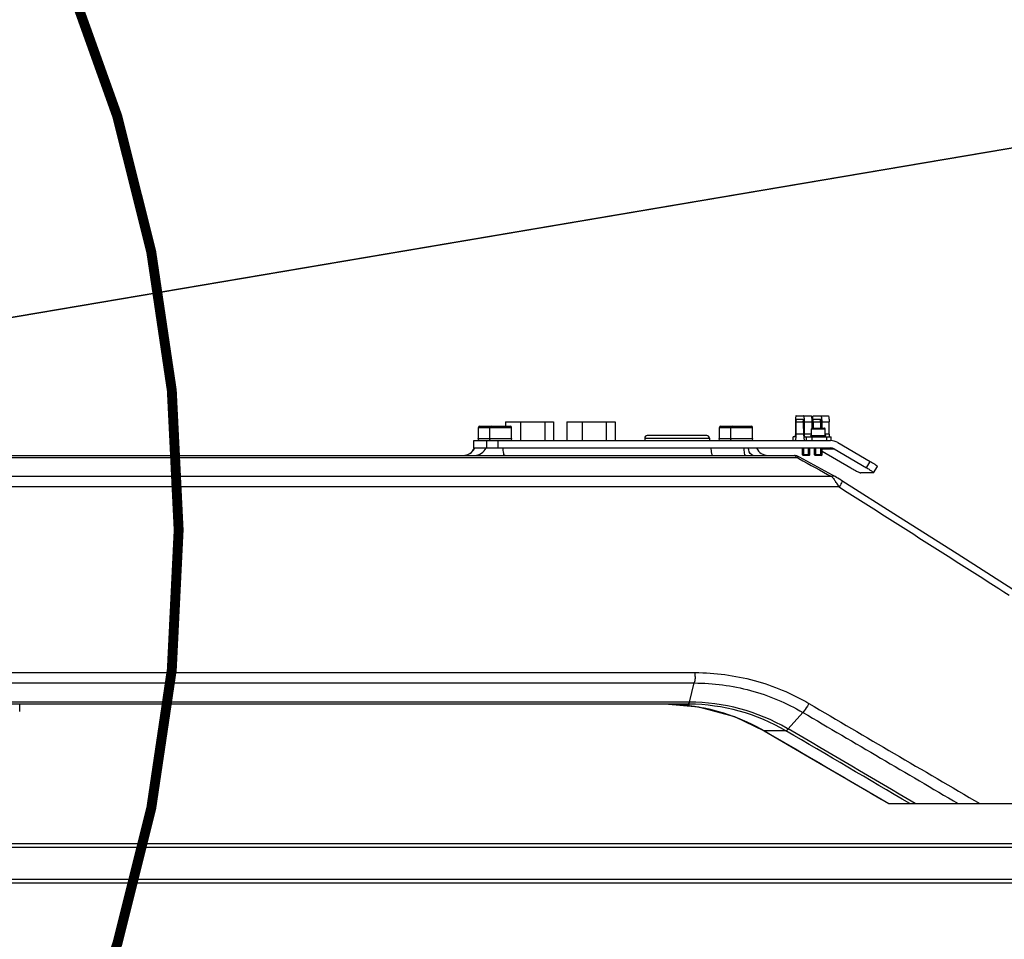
# Model space of a CAD drawing. Header units: millimetres. Extents: x 0 to 5945, y 0 to 4205.
# Tile 44 of 80: x 3422 to 3818, y 666 to 1036. Entities that reach past the tile are written whole.
import ezdxf

# ---------------------------------------------------------------- set-up
doc = ezdxf.new("R2010")
doc.units = ezdxf.units.MM
doc.header["$LTSCALE"] = 326.975
doc.layers.get('0').update_dxf_attribs({"linetype": 'CONTINUOUS'})
for name, color, linetype in [('204104000008_DXF_DIMENSION', 7, 'CONTINUOUS'), ('204104000008DXF_CONTINUOUS_LINE', 7, 'CONTINUOUS'), ('304102000079DXF_CONTINUOUS_LINE', 7, 'CONTINUOUS'), ('304103000033DXF_CONTINUOUS_LINE', 7, 'CONTINUOUS'), ('304105000122DXF_CONTINUOUS_LINE', 7, 'CONTINUOUS'), ('304105000172DXF_CONTINUOUS_LINE', 7, 'CONTINUOUS'), ('304105000179DXF_CONTINUOUS_LINE', 7, 'CONTINUOUS'), ('304106000041DXF_CONTINUOUS_LINE', 7, 'CONTINUOUS'), ('501023000067DXF_CONTINUOUS_LINE', 7, 'CONTINUOUS'), ('501023000072DXF_CONTINUOUS_LINE', 7, 'CONTINUOUS'), ('604006000002DXF_CONTINUOUS_LINE', 7, 'CONTINUOUS'), ('604006000009DXF_CONTINUOUS_LINE', 7, 'CONTINUOUS'), ('627001000050DXF_CONTINUOUS_LINE', 7, 'CONTINUOUS')]:
    doc.layers.add(name, color=color, linetype=linetype)
doc.styles.get("Standard").update_dxf_attribs({"font": 'txt', "width": 0.7})
doc.dimstyles.new('DIMSTYLE_7', dxfattribs={"dimtxt": 17.5, "dimasz": 15, "dimexe": 2, "dimexo": 0.2, "dimtad": 1, "dimdsep": 46, "dimtxsty": 'Standard', "dimblk": '_FILLED', "dimblk1": '_FILLED', "dimblk2": '_FILLED', "dimcen": 0.09, "dimclrt": 5, "dimazin": 2, "dimtp": 0.01, "dimtm": 0.01, "dimtfac": 1, "dimtofl": 0, "dimtmove": 0, "dimatfit": 3, "dimldrblk": '_FILLED', "dimfxl": 0, "dimtolj": 1, "dimarcsym": 0})

# ---------------------------------------------------------------- blocks, each defined once
blk = doc.blocks.new('_FILLED')
at = {"color": 0, "linetype": 'ByBlock'}
blk.add_solid([(0, 0), (-1, 0.117), (-1, -0.117)], dxfattribs=at)
blk = doc.blocks.new('*D18')
at = {"layer": '204104000008_DXF_DIMENSION', "color": 2, "linetype": 'Continuous'}
for p, q in [((2912.61, 830.77), (4978.96, 1180.24)), ((4707.13, 1134.27), (2912.61, 830.77)), ((4707.13, 1134.27), (4707.13, 1134.27))]:
    blk.add_line(p, q, dxfattribs=at)
at = {"layer": '204104000008_DXF_DIMENSION', "color": 2, "linetype": 'Continuous', "xscale": 15, "yscale": 15, "zscale": 15, "rotation": 189.5992208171}
blk.add_blockref('_FILLED', (4707.13, 1134.27), dxfattribs=at)
blk = doc.blocks.new('*D22')
at = {"layer": '204104000008_DXF_DIMENSION', "color": 2, "linetype": 'Continuous'}
for p, q in [((2912.61, 830.77), (3815.79, 1222.65)), ((3438.26, 1058.85), (2912.61, 830.77)), ((3438.26, 1058.85), (3438.26, 1058.85))]:
    blk.add_line(p, q, dxfattribs=at)
at = {"layer": '204104000008_DXF_DIMENSION', "color": 2, "linetype": 'Continuous', "xscale": 15, "yscale": 15, "zscale": 15, "rotation": 203.4568431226}
blk.add_blockref('_FILLED', (3438.26, 1058.85), dxfattribs=at)

msp = doc.modelspace()

# ---------------------------------------------------------------- linework, layer by layer
at = {"layer": '204104000008DXF_CONTINUOUS_LINE', "color": 2, "linetype": 'Continuous', "const_width": 4}
msp.add_lwpolyline([(2339.611, 830.766, 1), (3485.611, 830.766, 1)], format="xyb", close=True, dxfattribs=at)
at = {"layer": '304102000079DXF_CONTINUOUS_LINE', "color": 7, "linetype": 'Continuous'}
for p, q in [((3604.642, 863.766), (3609.584, 863.766)), ((3614.233, 863.766), (3714.779, 863.766)), ((2983.732, 860.766), (3700.509, 860.766)), ((3700.51, 860.766), (3713.676, 860.762)), ((3716.79, 860.766), (3733.269, 860.766)), ((3733.585, 860.75), (3733.334, 860.766)), ((3748.69, 852.831), (3735.426, 860.064)), ((3749.502, 852.388), (3748.69, 852.831)), ((3774.833, 836.383), (3752.448, 850.622)), ((3690.586, 760.766), (2985.183, 760.766)), ((3690.59, 760.766), (3690.587, 760.766)), ((3771.289, 720.766), (3917.609, 720.766))]:
    msp.add_line(p, q, dxfattribs=at)
at = {"layer": '304102000079DXF_CONTINUOUS_LINE', "color": 9, "linetype": 'Continuous'}
for p, q in [((2985.183, 859.927), (3734.293, 859.927)), ((3734.293, 859.927), (3735.109, 859.482)), ((3748.373, 852.251), (2991.204, 852.251)), ((3751.393, 848.09), (2992.368, 848.09)), ((3382.915, 773.442), (3693.457, 773.44)), ((2991.204, 769.282), (3693.068, 769.281)), ((3691.07, 761.607), (3693.068, 769.281)), ((3691.07, 761.607), (3407.109, 761.606)), ((3730.856, 750.778), (3736.731, 757.421)), ((3721.274, 750.048), (3721.21, 750.063)), ((3729.947, 750.047), (3721.275, 750.048))]:
    msp.add_line(p, q, dxfattribs=at)
at = {"layer": '304102000079DXF_CONTINUOUS_LINE', "color": 7, "linetype": 'Continuous'}
for points in [[(3735.426, 860.064), (3734.865, 860.355), (3734.325, 860.583), (3733.585, 860.75)], [(3750.869, 851.599), (3750.258, 851.961), (3749.692, 852.284), (3749.503, 852.388)], [(3752.448, 850.622), (3752.177, 850.793), (3751.512, 851.208), (3750.869, 851.599)], [(3821.238, 806.83), (3798.765, 821.148), (3774.833, 836.383)], [(3682.629, 760.76), (3694.716, 759.672), (3709.199, 755.772), (3721.209, 750.063)], [(3721.21, 750.063), (3737.726, 740.411), (3755.859, 729.802), (3771.289, 720.766)]]:
    msp.add_lwpolyline(points, dxfattribs=at)
for centre, radius, start, end in [((3600.058, 865.766), 5, 269.99997, 336.42182), ((3722.729, 865.766), 5, 203.57818, 269.99985), ((3681.652, 682.026), 78.74, 83.50883, 89.28818), ((3690.585, 683.444), 77.323, 89.69742, 89.9967), ((3681.677, 682.273), 78.492, 83.09546, 83.50629)]:
    msp.add_arc(centre, radius, start, end, dxfattribs=at)
at = {"layer": '304102000079DXF_CONTINUOUS_LINE', "color": 9, "linetype": 'Continuous'}
for centre, radius, start, end in [((3600.186, 865.718), 4.923, 334.73093, 336.6512), ((3715.303, 825.482), 42.585, 33.28996, 35.61276), ((3713.545, 824.277), 44.716, 32.17737, 33.34398), ((3666.036, 773.449), 27.421, 356.61817, 359.98185), ((3691.158, 683.158), 78.411, 59.58381, 59.95359)]:
    msp.add_arc(centre, radius, start, end, dxfattribs=at)
for points in [[(3600.174, 860.766), (3601.94, 860.766), (3603.885, 862.019), (3604.639, 863.616)], [(3604.756, 860.766), (3606.568, 860.766), (3608.571, 862.103), (3609.289, 863.766)], [(3713.676, 860.762), (3714.714, 860.762), (3715.752, 860.766), (3716.79, 860.766)], [(3735.426, 860.064), (3735.092, 860.246), (3734.623, 860.116), (3734.293, 859.927)], [(3735.109, 859.482), (3739.53, 857.072), (3743.952, 854.661), (3748.373, 852.251)], [(3749.502, 852.388), (3749.169, 852.57), (3748.702, 852.44), (3748.373, 852.251)], [(3748.373, 852.251), (3748.61, 851.987), (3748.835, 851.714), (3749.055, 851.436)], [(3749.055, 851.436), (3749.354, 851.058), (3749.643, 850.671), (3749.924, 850.28)], [(3751.393, 848.09), (3774.203, 833.596), (3797.005, 819.089), (3819.799, 804.57)], [(3730.419, 751.033), (3718.663, 757.833), (3704.652, 761.604), (3691.071, 761.605)], [(3739.181, 761.032), (3762.092, 747.622), (3784.995, 734.201), (3807.891, 720.766)], [(3736.733, 757.424), (3757.579, 745.215), (3778.42, 732.996), (3799.254, 720.766)], [(3721.275, 750.048), (3737.965, 740.298), (3754.649, 730.538), (3771.327, 720.766)], [(3779.768, 720.766), (3763.165, 730.533), (3746.558, 740.293), (3729.947, 750.047)], [(3781.941, 720.766), (3764.916, 730.777), (3747.888, 740.781), (3730.855, 750.778)]]:
    msp.add_open_spline(points, degree=3, dxfattribs=at)
for points, knots in [([(3616.787, 860.766), (3616.483, 860.766), (3616.307, 862.268), (3616.157, 863.034), (3616.11, 863.766)], [0, 0, 0, 0, 0.2928689, 1, 1, 1, 1]), ([(3700.51, 860.766), (3700.206, 860.766), (3700.03, 862.268), (3699.88, 863.034), (3699.833, 863.766)], [0, 0, 0, 0, 0.2928689, 1, 1, 1, 1]), ([(3713.676, 860.762), (3713.369, 860.845), (3713.247, 862.208), (3713.078, 863.051), (3713.033, 863.766)], [0, 0, 0, 0, 0.306899, 1, 1, 1, 1]), ([(3716.79, 860.766), (3716.57, 860.766), (3715.331, 861.28), (3714.974, 862.746), (3714.779, 863.766)], [0, 0, 0, 0, 0.1749078, 1, 1, 1, 1]), ([(3733.269, 860.766), (3733.328, 860.766), (3733.749, 860.566), (3734.035, 860.215), (3734.293, 859.927)], [0, 0, 0, 0, 0.1323314, 1, 1, 1, 1]), ([(3752.447, 850.622), (3752.68, 850.468), (3751.98, 849.275), (3751.73, 848.639), (3751.393, 848.09)], [0, 0, 0, 0, 0.3024808, 1, 1, 1, 1]), ([(3693.457, 773.44), (3701.418, 773.43), (3717.426, 771.335), (3732.296, 765.049), (3739.181, 761.032)], [0, 0, 0, 0, 0.4996669, 1, 1, 1, 1]), ([(3693.409, 771.832), (3693.394, 771.581), (3693.328, 770.726), (3693.22, 769.869), (3693.066, 769.281)], [0, 0, 0, 0, 0.2922008, 1, 1, 1, 1]), ([(3693.068, 769.279), (3700.671, 769.269), (3715.959, 767.271), (3730.157, 761.259), (3736.731, 757.421)], [0, 0, 0, 0, 0.4996628, 1, 1, 1, 1]), ([(3690.589, 760.766), (3690.635, 760.766), (3690.947, 760.948), (3690.999, 761.329), (3691.072, 761.607)], [0, 0, 0, 0, 0.1382146, 1, 1, 1, 1]), ([(3739.185, 761.032), (3738.983, 760.676), (3738.239, 759.427), (3737.426, 758.208), (3736.733, 757.424)], [0, 0, 0, 0, 0.280855, 1, 1, 1, 1]), ([(3729.946, 750.048), (3730.001, 750.048), (3730.379, 750.204), (3730.633, 750.523), (3730.856, 750.778)], [0, 0, 0, 0, 0.1386033, 1, 1, 1, 1])]:
    msp.add_open_spline(points, degree=3, knots=knots, dxfattribs=at)
at = {"layer": '304102000079DXF_CONTINUOUS_LINE', "color": 7, "linetype": 'Continuous'}
for points in [[(3729.948, 750.047), (3718.337, 756.87), (3704.461, 760.694), (3690.993, 760.765)], [(3691.113, 760.196), (3701.643, 758.921), (3712.112, 755.395), (3721.274, 750.048)]]:
    msp.add_open_spline(points, degree=3, dxfattribs=at)
at = {"layer": '304103000033DXF_CONTINUOUS_LINE', "color": 7, "linetype": 'Continuous'}
for p, q in [((3320.6, 704.766), (4047.051, 704.766)), ((4047.051, 688.766), (3320.6, 688.766))]:
    msp.add_line(p, q, dxfattribs=at)
at = {"layer": '304103000033DXF_CONTINUOUS_LINE', "color": 9, "linetype": 'Continuous'}
for p, q in [((3320.679, 703.266), (4046.972, 703.266)), ((4046.972, 690.266), (3320.679, 690.266))]:
    msp.add_line(p, q, dxfattribs=at)
at = {"layer": '304105000122DXF_CONTINUOUS_LINE', "color": 7, "linetype": 'Continuous'}
for p, q in [((3734.092, 876.766), (3740.015, 876.766)), ((3741.015, 876.766), (3746.938, 876.766)), ((3733.722, 874.266), (3733.722, 869.266)), ((3733.944, 874.266), (3733.944, 869.266)), ((3737.048, 875.266), (3734.092, 875.266)), ((3736.911, 874.266), (3736.911, 871.766)), ((3737.196, 869.266), (3737.196, 874.266)), ((3737.417, 869.266), (3737.417, 874.266)), ((3740.384, 874.266), (3740.384, 871.766)), ((3740.645, 874.266), (3740.645, 871.766)), ((3740.867, 874.266), (3740.867, 871.766)), ((3743.971, 875.266), (3741.015, 875.266)), ((3743.834, 874.266), (3743.834, 871.766)), ((3744.119, 874.266), (3744.119, 871.766)), ((3744.34, 874.266), (3744.34, 871.766)), ((3747.307, 869.266), (3747.307, 874.266)), ((3733.574, 868.266), (3732.909, 868.266)), ((3732.909, 866.766), (3732.909, 868.266)), ((3737.565, 868.266), (3748.12, 868.266)), ((3738.23, 866.766), (3738.23, 868.266)), ((3740.504, 866.766), (3740.504, 868.266)), ((3746.438, 866.766), (3746.438, 868.266)), ((3748.12, 866.766), (3748.12, 868.266))]:
    msp.add_line(p, q, dxfattribs=at)
at = {"layer": '304105000122DXF_CONTINUOUS_LINE', "color": 9, "linetype": 'Continuous'}
for p, q in [((3733.944, 874.266), (3736.911, 874.266)), ((3737.417, 874.266), (3740.384, 874.266)), ((3740.867, 874.266), (3743.834, 874.266)), ((3744.34, 874.266), (3747.307, 874.266)), ((3737.196, 869.266), (3733.944, 869.266)), ((3740.204, 869.266), (3737.417, 869.266)), ((3747.307, 869.266), (3745.704, 869.266))]:
    msp.add_line(p, q, dxfattribs=at)
at = {"layer": '304105000122DXF_CONTINUOUS_LINE', "color": 7, "linetype": 'Continuous'}
msp.add_arc((3742.392, 871.766), 2.008, 180.00017, 180.7503, dxfattribs=at)
for points, knots in [([(3734.092, 876.766), (3734.063, 876.766), (3733.994, 876.7), (3733.903, 876.456), (3733.806, 875.947), (3733.739, 875.177), (3733.722, 874.585), (3733.722, 874.266)], [0, 0, 0, 0, 0.0336821, 0.0952101, 0.3110049, 0.6278756, 1, 1, 1, 1]), ([(3737.386, 875.267), (3737.373, 875.472), (3737.344, 875.834), (3737.264, 876.314), (3737.196, 876.598), (3737.097, 876.766), (3737.048, 876.766)], [0, 0, 0, 0, 0.3925731, 0.7019118, 0.9053728, 1, 1, 1, 1]), ([(3740.015, 876.766), (3740.044, 876.766), (3740.112, 876.7), (3740.203, 876.456), (3740.3, 875.947), (3740.368, 875.177), (3740.384, 874.585), (3740.384, 874.266)], [0, 0, 0, 0, 0.033681, 0.0952096, 0.3110043, 0.6278748, 1, 1, 1, 1]), ([(3740.645, 874.266), (3740.645, 874.585), (3740.662, 875.177), (3740.729, 875.947), (3740.826, 876.456), (3740.918, 876.7), (3740.986, 876.766), (3741.015, 876.766)], [0, 0, 0, 0, 0.3721252, 0.6889957, 0.9047904, 0.966319, 1, 1, 1, 1]), ([(3743.971, 876.766), (3744.02, 876.766), (3744.119, 876.598), (3744.187, 876.314), (3744.267, 875.834), (3744.296, 875.473), (3744.309, 875.268)], [0, 0, 0, 0, 0.0946387, 0.2980855, 0.6074186, 1, 1, 1, 1]), ([(3746.938, 876.766), (3746.967, 876.766), (3747.035, 876.7), (3747.126, 876.456), (3747.223, 875.947), (3747.291, 875.177), (3747.307, 874.585), (3747.307, 874.266)], [0, 0, 0, 0, 0.0336821, 0.0952101, 0.3110049, 0.6278756, 1, 1, 1, 1]), ([(3734.092, 875.266), (3734.08, 875.266), (3734.053, 875.24), (3734.016, 875.142), (3733.977, 874.939), (3733.95, 874.631), (3733.944, 874.394), (3733.944, 874.266)], [0, 0, 0, 0, 0.0336774, 0.0952165, 0.3110002, 0.6278466, 1, 1, 1, 1]), ([(3736.911, 874.266), (3736.911, 874.469), (3736.92, 874.749), (3736.968, 875.07), (3736.998, 875.191), (3737.02, 875.232)], [0, 0, 0, 0, 0.6242302, 0.8551515, 1, 1, 1, 1]), ([(3737.02, 875.232), (3737.023, 875.237), (3737.031, 875.25), (3737.043, 875.263), (3737.053, 875.266)], [0, 0, 0, 0, 0.3234987, 1, 1, 1, 1]), ([(3737.196, 874.266), (3737.196, 874.394), (3737.189, 874.631), (3737.162, 874.939), (3737.123, 875.142), (3737.087, 875.24), (3737.059, 875.266), (3737.048, 875.266)], [0, 0, 0, 0, 0.3721534, 0.6889998, 0.9047835, 0.9663226, 1, 1, 1, 1]), ([(3737.417, 874.266), (3737.417, 874.352), (3737.415, 874.686), (3737.402, 875.02), (3737.386, 875.267)], [0, 0, 0, 0, 0.2565925, 1, 1, 1, 1]), ([(3740.867, 874.266), (3740.867, 874.394), (3740.874, 874.631), (3740.9, 874.939), (3740.939, 875.142), (3740.976, 875.24), (3741.003, 875.266), (3741.015, 875.266)], [0, 0, 0, 0, 0.3721534, 0.6889998, 0.9047835, 0.9663226, 1, 1, 1, 1]), ([(3743.834, 874.266), (3743.834, 874.469), (3743.843, 874.749), (3743.891, 875.07), (3743.921, 875.191), (3743.943, 875.232)], [0, 0, 0, 0, 0.6242302, 0.8551515, 1, 1, 1, 1]), ([(3743.943, 875.232), (3743.946, 875.237), (3743.954, 875.25), (3743.966, 875.263), (3743.976, 875.266)], [0, 0, 0, 0, 0.3234987, 1, 1, 1, 1]), ([(3743.971, 875.266), (3743.982, 875.266), (3744.01, 875.24), (3744.046, 875.142), (3744.085, 874.939), (3744.112, 874.631), (3744.119, 874.394), (3744.119, 874.266)], [0, 0, 0, 0, 0.0336774, 0.0952165, 0.3110002, 0.6278466, 1, 1, 1, 1]), ([(3744.309, 875.268), (3744.315, 875.188), (3744.333, 874.854), (3744.34, 874.52), (3744.34, 874.266)], [0, 0, 0, 0, 0.2407663, 1, 1, 1, 1]), ([(3733.722, 869.266), (3733.722, 869.139), (3733.715, 868.902), (3733.688, 868.594), (3733.65, 868.39), (3733.613, 868.293), (3733.586, 868.266), (3733.574, 868.266)], [0, 0, 0, 0, 0.3721534, 0.6889998, 0.9047834, 0.9663226, 1, 1, 1, 1]), ([(3733.913, 868.265), (3733.9, 868.06), (3733.87, 867.698), (3733.79, 867.218), (3733.722, 866.935), (3733.624, 866.766), (3733.574, 866.766)], [0, 0, 0, 0, 0.3925814, 0.7019145, 0.9053613, 1, 1, 1, 1]), ([(3733.944, 869.266), (3733.944, 869.181), (3733.941, 868.847), (3733.929, 868.512), (3733.913, 868.265)], [0, 0, 0, 0, 0.2565113, 1, 1, 1, 1]), ([(3737.565, 866.766), (3737.536, 866.766), (3737.468, 866.833), (3737.376, 867.077), (3737.279, 867.586), (3737.212, 868.355), (3737.196, 868.947), (3737.196, 869.266)], [0, 0, 0, 0, 0.033681, 0.0952096, 0.3110043, 0.6278748, 1, 1, 1, 1]), ([(3737.565, 868.266), (3737.553, 868.266), (3737.526, 868.293), (3737.49, 868.39), (3737.451, 868.594), (3737.424, 868.902), (3737.417, 869.139), (3737.417, 869.266)], [0, 0, 0, 0, 0.0336774, 0.0952166, 0.3110002, 0.6278466, 1, 1, 1, 1]), ([(3747.307, 869.266), (3747.307, 869.139), (3747.314, 868.902), (3747.341, 868.594), (3747.38, 868.39), (3747.416, 868.293), (3747.444, 868.266), (3747.455, 868.266)], [0, 0, 0, 0, 0.3721534, 0.6889998, 0.9047834, 0.9663226, 1, 1, 1, 1])]:
    msp.add_open_spline(points, degree=3, knots=knots, dxfattribs=at)
msp.add_open_spline([(3736.911, 871.766), (3736.911, 871.415), (3737.008, 871.053), (3737.185, 870.75)], degree=3, dxfattribs=at)
at = {"layer": '304105000172DXF_CONTINUOUS_LINE', "color": 7, "linetype": 'Continuous'}
msp.add_line((3421.655, 757.766), (3421.655, 760.766), dxfattribs=at)
at = {"layer": '304105000179DXF_CONTINUOUS_LINE', "color": 7, "linetype": 'Continuous'}
for p, q in [((3604.367, 863.766), (3604.367, 866.766)), ((3604.367, 866.766), (3747.843, 866.766)), ((3604.367, 863.766), (3747.843, 863.766)), ((3750.81, 865.962), (3763.825, 858.364)), ((3744.454, 862.499), (3755.986, 855.766)), ((3749.326, 863.364), (3762.342, 855.766)), ((3765.224, 853.783), (3766.708, 856.381)), ((3765.177, 853.766), (3760.003, 853.766)), ((3765.177, 853.766), (3765.224, 853.783))]:
    msp.add_line(p, q, dxfattribs=at)
at = {"layer": '304105000179DXF_CONTINUOUS_LINE', "color": 9, "linetype": 'Continuous'}
for p, q in [((3604.411, 863.766), (3604.411, 866.766)), ((3609.584, 863.766), (3609.584, 866.766)), ((3614.132, 863.766), (3614.132, 866.766)), ((3744.454, 863.364), (3749.326, 863.364)), ((3762.342, 855.766), (3763.825, 858.364))]:
    msp.add_line(p, q, dxfattribs=at)
at = {"layer": '304105000179DXF_CONTINUOUS_LINE', "color": 7, "linetype": 'Continuous'}
for points in [[(3750.81, 865.962), (3749.925, 866.479), (3748.867, 866.766), (3747.843, 866.766)], [(3749.326, 863.364), (3748.884, 863.623), (3748.355, 863.766), (3747.843, 863.766)]]:
    msp.add_open_spline(points, degree=3, dxfattribs=at)
for points, knots in [([(3755.986, 855.766), (3756.434, 855.505), (3757.293, 855.019), (3758.468, 854.403), (3759.298, 853.999), (3759.775, 853.818), (3759.942, 853.766), (3760.003, 853.766)], [0, 0, 0, 0, 0.3462102, 0.6572495, 0.8862568, 0.9588279, 1, 1, 1, 1]), ([(3765.224, 853.783), (3765.238, 853.808), (3765.161, 853.905), (3765.03, 854.024), (3764.772, 854.226), (3764.268, 854.581), (3763.446, 855.11), (3762.735, 855.537), (3762.342, 855.766)], [0, 0, 0, 0, 0.0239309, 0.0806229, 0.1708395, 0.292134, 0.6119956, 1, 1, 1, 1]), ([(3763.825, 858.364), (3764.219, 858.135), (3764.929, 857.708), (3765.752, 857.179), (3766.256, 856.824), (3766.514, 856.622), (3766.645, 856.503), (3766.721, 856.406), (3766.708, 856.381)], [0, 0, 0, 0, 0.3880044, 0.707866, 0.8291605, 0.9193771, 0.9760691, 1, 1, 1, 1])]:
    msp.add_open_spline(points, degree=3, knots=knots, dxfattribs=at)
at = {"layer": '304106000041DXF_CONTINUOUS_LINE', "color": 9, "linetype": 'Continuous'}
msp.add_line((3673.119, 867.766), (3699.119, 867.766), dxfattribs=at)
at = {"layer": '304106000041DXF_CONTINUOUS_LINE', "color": 7, "linetype": 'Continuous'}
for p, q in [((3673.119, 867.766), (3673.119, 866.766)), ((3698.119, 868.766), (3674.119, 868.766)), ((3699.119, 867.766), (3699.119, 866.766))]:
    msp.add_line(p, q, dxfattribs=at)
for centre, start, end in [((3674.119, 867.766), 90, 180), ((3698.119, 867.766), 0, 90)]:
    msp.add_arc(centre, 1, start, end, dxfattribs=at)
at = {"layer": '501023000067DXF_CONTINUOUS_LINE', "color": 7, "linetype": 'Continuous'}
for p, q in [((3606.281, 867.577), (3606.281, 872.066)), ((3606.781, 872.566), (3611.363, 872.566)), ((3610.863, 867.577), (3610.863, 872.066)), ((3611.363, 872.566), (3619.083, 872.566)), ((3619.583, 867.577), (3619.583, 872.066)), ((3703.204, 867.577), (3703.204, 872.066)), ((3703.704, 872.566), (3708.286, 872.566)), ((3707.786, 867.577), (3707.786, 872.066)), ((3708.286, 872.566), (3716.006, 872.566)), ((3716.506, 867.577), (3716.506, 872.066))]:
    msp.add_line(p, q, dxfattribs=at)
at = {"layer": '501023000067DXF_CONTINUOUS_LINE', "color": 9, "linetype": 'Continuous'}
for p, q in [((3606.281, 872.066), (3610.863, 872.066)), ((3610.863, 872.066), (3619.583, 872.066)), ((3703.204, 872.066), (3707.786, 872.066)), ((3707.786, 872.066), (3716.506, 872.066))]:
    msp.add_line(p, q, dxfattribs=at)
at = {"layer": '501023000067DXF_CONTINUOUS_LINE', "color": 7, "linetype": 'Continuous'}
for centre, start, end in [((3606.781, 872.066), 90, 180), ((3611.363, 872.066), 90, 180), ((3619.083, 872.066), 0, 90), ((3703.704, 872.066), 90, 180), ((3708.286, 872.066), 90, 180), ((3716.006, 872.066), 0, 90)]:
    msp.add_arc(centre, 0.5, start, end, dxfattribs=at)
at = {"layer": '501023000072DXF_CONTINUOUS_LINE', "color": 7, "linetype": 'Continuous'}
for p, q in [((3736.911, 871.766), (3737.196, 871.766)), ((3740.384, 871.766), (3740.504, 871.766)), ((3740.504, 871.766), (3745.404, 871.766)), ((3740.204, 868.813), (3740.204, 871.466)), ((3745.704, 868.813), (3745.704, 871.466)), ((3736.576, 861.066), (3736.576, 863.766)), ((3739.576, 861.066), (3739.576, 863.766)), ((3741.454, 861.066), (3741.454, 863.766)), ((3744.454, 861.066), (3744.454, 863.766)), ((3739.576, 861.066), (3736.576, 861.066)), ((3736.876, 860.766), (3736.576, 861.066)), ((3739.276, 860.766), (3736.876, 860.766)), ((3739.276, 860.766), (3739.576, 861.066)), ((3744.454, 861.066), (3741.454, 861.066)), ((3741.754, 860.766), (3741.454, 861.066)), ((3744.154, 860.766), (3741.754, 860.766)), ((3744.154, 860.766), (3744.454, 861.066))]:
    msp.add_line(p, q, dxfattribs=at)
at = {"layer": '501023000072DXF_CONTINUOUS_LINE', "color": 9, "linetype": 'Continuous'}
for p, q in [((3736.944, 871.466), (3737.196, 871.466)), ((3740.204, 871.466), (3745.704, 871.466))]:
    msp.add_line(p, q, dxfattribs=at)
at = {"layer": '501023000072DXF_CONTINUOUS_LINE', "color": 2, "linetype": 'Continuous'}
for p, q in [((3737.076, 860.766), (3737.076, 863.766)), ((3739.076, 860.766), (3739.076, 863.766)), ((3741.954, 860.766), (3741.954, 863.766)), ((3743.954, 860.766), (3743.954, 863.766))]:
    msp.add_line(p, q, dxfattribs=at)
at = {"layer": '501023000072DXF_CONTINUOUS_LINE', "color": 7, "linetype": 'Continuous'}
for centre, start, end in [((3740.504, 871.466), 90, 180), ((3745.404, 871.466), 0, 90)]:
    msp.add_arc(centre, 0.3, start, end, dxfattribs=at)
at = {"layer": '604006000002DXF_CONTINUOUS_LINE', "color": 7, "linetype": 'Continuous'}
for p, q in [((3606.141, 867.541), (3606.281, 867.577)), ((3610.723, 867.541), (3610.863, 867.577)), ((3619.723, 867.541), (3619.583, 867.577)), ((3703.064, 867.541), (3703.204, 867.577)), ((3707.646, 867.541), (3707.786, 867.577)), ((3716.646, 867.541), (3716.506, 867.577)), ((3606.141, 867.541), (3610.723, 867.541)), ((3606.34, 866.766), (3606.141, 867.541)), ((3610.723, 867.541), (3619.723, 867.541)), ((3610.922, 866.766), (3610.723, 867.541)), ((3619.523, 866.766), (3619.723, 867.541)), ((3703.064, 867.541), (3707.646, 867.541)), ((3703.264, 866.766), (3703.064, 867.541)), ((3707.646, 867.541), (3716.646, 867.541)), ((3707.846, 866.766), (3707.646, 867.541)), ((3716.447, 866.766), (3716.646, 867.541))]:
    msp.add_line(p, q, dxfattribs=at)
at = {"layer": '604006000009DXF_CONTINUOUS_LINE', "color": 7, "linetype": 'Continuous'}
for p, q in [((3739.954, 868.752), (3740.204, 868.813)), ((3739.954, 868.752), (3745.954, 868.752)), ((3740.073, 868.266), (3739.954, 868.752)), ((3745.954, 868.752), (3745.704, 868.813)), ((3745.834, 868.266), (3745.954, 868.752))]:
    msp.add_line(p, q, dxfattribs=at)
at = {"layer": '627001000050DXF_CONTINUOUS_LINE', "color": 7, "linetype": 'Continuous'}
for p, q in [((3617.071, 874.266), (3617.071, 872.566)), ((3617.071, 874.266), (3636.485, 874.266)), ((3623.181, 874.266), (3623.181, 866.766)), ((3632.888, 874.266), (3632.888, 866.766)), ((3636.485, 874.266), (3636.485, 866.766)), ((3641.796, 874.266), (3661.21, 874.266)), ((3641.796, 874.266), (3641.796, 866.766)), ((3647.906, 874.266), (3647.906, 866.766)), ((3657.613, 874.266), (3657.613, 866.766)), ((3661.21, 874.266), (3661.21, 866.766))]:
    msp.add_line(p, q, dxfattribs=at)

# ---------------------------------------------------------------- dimensions: what is measured, and where the dimension line sits
at = {"layer": '204104000008_DXF_DIMENSION', "color": 2, "linetype": 'Continuous'}
for mpoint, picture, middle in [((3438.262, 1058.845), '*D22', (3769.095, 1207.162)), ((4707.127, 1134.27), '*D18', (4917.834, 1174.344))]:
    dim = msp.add_radius_dim(center=(2912.611, 830.766), mpoint=mpoint, text='R<>', dimstyle='DIMSTYLE_7', override={"dimpost": '<>'}, dxfattribs=at)
    dim.commit()
    dim.dimension.update_dxf_attribs({"geometry": picture, "text_midpoint": middle, "dimtype": 164})

doc.saveas('drawing.dxf')
